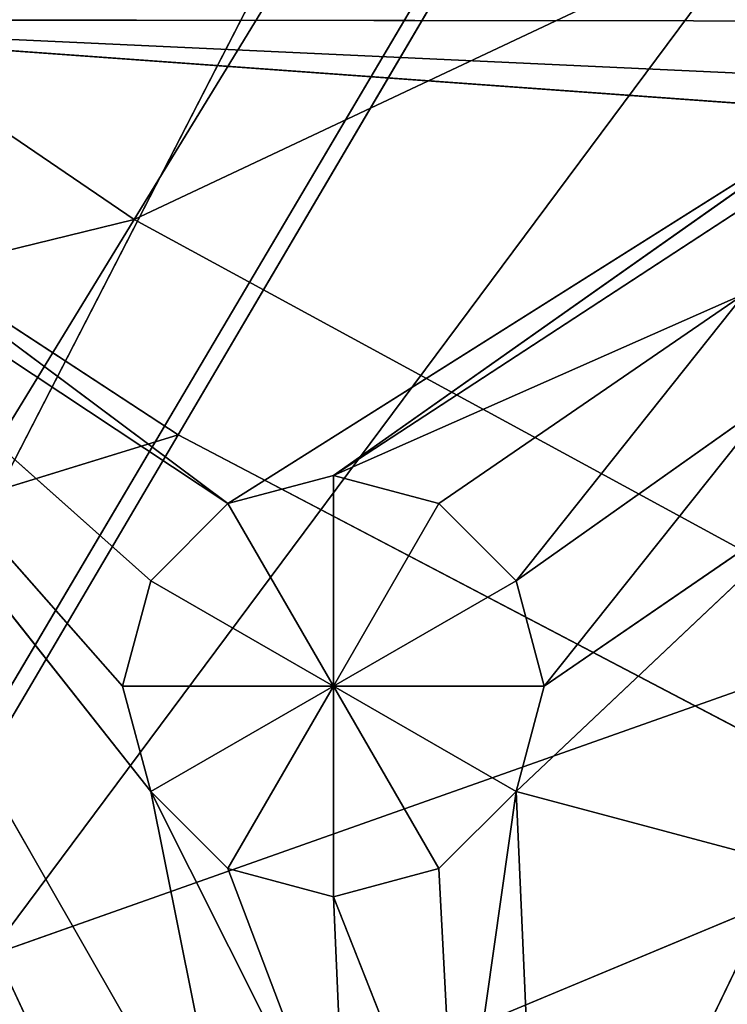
# Model space of a CAD drawing. Extents: x 0 to 49.9, y 0 to 49.9.
# Tile 103 of 190: x 17.7 to 18.8, y 12.1 to 13.6. Entities that reach past the tile are written whole.
import ezdxf

# ---------------------------------------------------------------- set-up
doc = ezdxf.new("R2010")
doc.units = 0
doc.header["$LTSCALE"] = 25.4
doc.layers.get('0').update_dxf_attribs({"color": 13, "linetype": 'CONTINUOUS'})

# ---------------------------------------------------------------- blocks, each defined once
blk = doc.blocks.new('REFLECTOR-LED-GU10-8348-83')
at = {"color": 7}
for p, q in [((16.4584, 52.433, 39.2564), (20.6542, 52.433, 31.0945)), ((16.4584, 52.433, 39.2564), (20.6542, 52.433, 31.0945)), ((16.4584, 52.433, 39.2564), (21.9811, 52.433, 31.8309)), ((16.4584, 52.433, 39.2564), (21.9811, 52.433, 31.8309)), ((17.8711, 51.3838, 37.4406), (17.827, 51.8838, 37.276)), ((17.827, 51.8838, 37.276), (17.8711, 51.8838, 37.4406)), ((17.8711, 51.3838, 37.4406), (17.827, 51.8838, 37.276)), ((17.827, 51.3838, 37.276), (17.827, 51.8838, 37.276)), ((17.827, 51.3838, 37.276), (17.827, 51.8838, 37.276)), ((17.827, 51.3838, 37.276), (17.8711, 51.8838, 37.1114)), ((17.8711, 51.8838, 37.1114), (17.827, 51.8838, 37.276)), ((17.827, 51.3838, 37.276), (17.8711, 51.8838, 37.1114)), ((17.827, 51.8838, 37.276), (17.8711, 51.8838, 37.4406)), ((17.827, 51.8838, 37.276), (18.1563, 51.8838, 37.276)), ((17.827, 51.8838, 37.276), (18.1563, 51.8838, 37.276)), ((17.8711, 51.8838, 37.1114), (17.827, 51.8838, 37.276)), ((17.9916, 51.3838, 37.5612), (17.8711, 51.8838, 37.4406)), ((17.8711, 51.8838, 37.4406), (17.9916, 51.8838, 37.5612)), ((17.9916, 51.3838, 37.5612), (17.8711, 51.8838, 37.4406)), ((17.8711, 51.3838, 37.4406), (17.8711, 51.8838, 37.4406)), ((17.8711, 51.3838, 37.4406), (17.8711, 51.8838, 37.4406)), ((17.8711, 51.3838, 37.1114), (17.8711, 51.8838, 37.1114)), ((17.8711, 51.3838, 37.1114), (17.8711, 51.8838, 37.1114)), ((17.8711, 51.3838, 37.1114), (17.9916, 51.8838, 36.9909)), ((17.9916, 51.8838, 36.9909), (17.8711, 51.8838, 37.1114)), ((17.8711, 51.3838, 37.1114), (17.9916, 51.8838, 36.9909)), ((17.9916, 51.8838, 36.9909), (17.8711, 51.8838, 37.1114)), ((18.1563, 51.8838, 37.276), (17.8711, 51.8838, 37.1114)), ((17.8711, 51.8838, 37.4406), (17.9916, 51.8838, 37.5612)), ((17.8711, 51.8838, 37.4406), (18.1563, 51.8838, 37.276)), ((17.8711, 51.8838, 37.4406), (18.1563, 51.8838, 37.276)), ((18.1563, 51.8838, 37.276), (17.8711, 51.8838, 37.1114)), ((18.1563, 51.3838, 37.6053), (17.9916, 51.8838, 37.5612)), ((17.9916, 51.8838, 37.5612), (18.1563, 51.8838, 37.6053)), ((18.1563, 51.3838, 37.6053), (17.9916, 51.8838, 37.5612)), ((17.9916, 51.3838, 37.5612), (17.9916, 51.8838, 37.5612)), ((17.9916, 51.3838, 37.5612), (17.9916, 51.8838, 37.5612)), ((17.9916, 51.3838, 36.9909), (17.9916, 51.8838, 36.9909)), ((17.9916, 51.3838, 36.9909), (17.9916, 51.8838, 36.9909)), ((17.9916, 51.3838, 36.9909), (18.1563, 51.8838, 36.9467)), ((18.1563, 51.8838, 36.9467), (17.9916, 51.8838, 36.9909)), ((17.9916, 51.3838, 36.9909), (18.1563, 51.8838, 36.9467)), ((17.9916, 51.8838, 36.9909), (18.1563, 51.8838, 37.276)), ((17.9916, 51.8838, 36.9909), (18.1563, 51.8838, 37.276)), ((18.1563, 51.8838, 36.9467), (17.9916, 51.8838, 36.9909)), ((18.1563, 51.8838, 37.276), (17.9916, 51.8838, 37.5612)), ((17.9916, 51.8838, 37.5612), (18.1563, 51.8838, 37.6053)), ((18.1563, 51.8838, 37.276), (17.9916, 51.8838, 37.5612)), ((18.1563, 51.8838, 36.9467), (18.1563, 51.3838, 36.9467)), ((18.1563, 51.3838, 36.9467), (18.3209, 51.8838, 36.9909)), ((18.3209, 51.8838, 36.9909), (18.1563, 51.8838, 36.9467)), ((18.1563, 51.3838, 36.9467), (18.3209, 51.8838, 36.9909)), ((18.3209, 51.3838, 37.5612), (18.1563, 51.8838, 37.6053)), ((18.1563, 51.8838, 37.6053), (18.3209, 51.8838, 37.5612)), ((18.3209, 51.3838, 37.5612), (18.1563, 51.8838, 37.6053)), ((18.1563, 51.3838, 37.6053), (18.1563, 51.8838, 37.6053)), ((18.1563, 51.3838, 37.6053), (18.1563, 51.8838, 37.6053)), ((18.1563, 51.8838, 36.9467), (18.1563, 51.3838, 36.9467)), ((18.1563, 51.8838, 36.9467), (18.1563, 51.8838, 37.276)), ((18.1563, 51.8838, 36.9467), (18.1563, 51.8838, 37.276)), ((18.3209, 51.8838, 36.9909), (18.1563, 51.8838, 36.9467)), ((18.3209, 51.8838, 36.9909), (18.1563, 51.8838, 37.276)), ((18.3209, 51.8838, 37.5612), (18.1563, 51.8838, 37.276)), ((18.1563, 51.8838, 37.276), (18.4414, 51.8838, 37.4406)), ((18.3209, 51.8838, 37.5612), (18.1563, 51.8838, 37.276)), ((18.1563, 51.8838, 37.6053), (18.3209, 51.8838, 37.5612)), ((18.1563, 51.8838, 37.6053), (18.1563, 51.8838, 37.276)), ((18.1563, 51.8838, 37.6053), (18.1563, 51.8838, 37.276)), ((18.4414, 51.8838, 37.1114), (18.1563, 51.8838, 37.276)), ((18.3209, 51.8838, 36.9909), (18.1563, 51.8838, 37.276)), ((18.4414, 51.8838, 37.1114), (18.1563, 51.8838, 37.276)), ((18.4855, 51.8838, 37.276), (18.1563, 51.8838, 37.276)), ((18.4855, 51.8838, 37.276), (18.1563, 51.8838, 37.276)), ((18.1563, 51.8838, 37.276), (18.4414, 51.8838, 37.4406)), ((18.3209, 51.3838, 36.9909), (18.3209, 51.8838, 36.9909)), ((18.3209, 51.3838, 36.9909), (18.3209, 51.8838, 36.9909)), ((18.3209, 51.3838, 36.9909), (18.4414, 51.8838, 37.1114)), ((18.4414, 51.8838, 37.1114), (18.3209, 51.8838, 36.9909)), ((18.3209, 51.3838, 36.9909), (18.4414, 51.8838, 37.1114)), ((18.4414, 51.3838, 37.4406), (18.3209, 51.8838, 37.5612)), ((18.3209, 51.8838, 37.5612), (18.4414, 51.8838, 37.4406)), ((18.4414, 51.3838, 37.4406), (18.3209, 51.8838, 37.5612)), ((18.3209, 51.3838, 37.5612), (18.3209, 51.8838, 37.5612)), ((18.3209, 51.3838, 37.5612), (18.3209, 51.8838, 37.5612)), ((18.3209, 51.8838, 37.5612), (18.4414, 51.8838, 37.4406)), ((18.4414, 51.8838, 37.1114), (18.3209, 51.8838, 36.9909)), ((18.4414, 51.3838, 37.1114), (18.4414, 51.8838, 37.1114)), ((18.4414, 51.3838, 37.1114), (18.4414, 51.8838, 37.1114)), ((18.4414, 51.3838, 37.1114), (18.4855, 51.8838, 37.276)), ((18.4855, 51.8838, 37.276), (18.4414, 51.8838, 37.1114)), ((18.4414, 51.3838, 37.1114), (18.4855, 51.8838, 37.276)), ((18.4855, 51.3838, 37.276), (18.4414, 51.8838, 37.4406)), ((18.4414, 51.8838, 37.4406), (18.4855, 51.8838, 37.276)), ((18.4855, 51.3838, 37.276), (18.4414, 51.8838, 37.4406)), ((18.4414, 51.3838, 37.4406), (18.4414, 51.8838, 37.4406)), ((18.4414, 51.3838, 37.4406), (18.4414, 51.8838, 37.4406)), ((18.4855, 51.8838, 37.276), (18.4414, 51.8838, 37.1114)), ((18.4414, 51.8838, 37.4406), (18.4855, 51.8838, 37.276)), ((18.4855, 51.3838, 37.276), (18.4855, 51.8838, 37.276)), ((18.4855, 51.3838, 37.276), (18.4855, 51.8838, 37.276)), ((16.979, 51.3838, 36.2345), (17.9916, 51.3838, 36.9909)), ((16.979, 51.3838, 36.2345), (17.9916, 51.3838, 36.9909)), ((16.979, 51.3838, 36.2345), (18.9629, 51.3838, 36.3778)), ((16.979, 51.3838, 36.2345), (18.9629, 51.3838, 36.3778)), ((16.979, 51.3838, 36.2345), (19.1275, 51.3838, 36.3337)), ((16.979, 51.3838, 36.2345), (19.1275, 51.3838, 36.3337)), ((16.979, 51.3838, 36.2345), (19.5875, 51.3838, 36.2374)), ((16.979, 51.3838, 36.2345), (19.5875, 51.3838, 36.2374)), ((17.8711, 51.3838, 37.1114), (16.9928, 51.3838, 36.3287)), ((16.9928, 51.3838, 36.3287), (17.9916, 51.3838, 36.9909)), ((16.9928, 51.3838, 36.3287), (17.9916, 51.3838, 36.9909)), ((17.8756, 51.3838, 38.2209), (16.9928, 51.3838, 36.3287)), ((16.9928, 51.3838, 36.3287), (18.0025, 51.3838, 38.094)), ((17.8756, 51.3838, 38.2209), (16.9928, 51.3838, 36.3287)), ((16.9928, 51.3838, 36.3287), (18.0025, 51.3838, 38.094)), ((16.9928, 51.3838, 36.3287), (17.8711, 51.3838, 37.4406)), ((16.9928, 51.3838, 36.3287), (17.8711, 51.3838, 37.4406)), ((16.9928, 51.3838, 36.3287), (17.827, 51.3838, 37.276)), ((16.9928, 51.3838, 36.3287), (17.827, 51.3838, 37.276)), ((17.8711, 51.3838, 37.1114), (16.9928, 51.3838, 36.3287)), ((17.827, 51.3838, 37.276), (17.8711, 51.3838, 37.4406)), ((17.8711, 51.3838, 37.1114), (17.827, 51.3838, 37.276)), ((17.827, 51.3838, 37.276), (17.8711, 51.3838, 37.4406)), ((17.8711, 51.3838, 37.1114), (17.827, 51.3838, 37.276)), ((17.9916, 51.3838, 36.9909), (17.8711, 51.3838, 37.1114)), ((18.0025, 51.3838, 38.094), (17.8711, 51.3838, 37.4406)), ((17.8711, 51.3838, 37.4406), (18.1757, 51.3838, 38.0476)), ((18.0025, 51.3838, 38.094), (17.8711, 51.3838, 37.4406)), ((17.8711, 51.3838, 37.4406), (17.9916, 51.3838, 37.5612)), ((17.8711, 51.3838, 37.4406), (18.1757, 51.3838, 38.0476)), ((17.8711, 51.3838, 37.4406), (17.9916, 51.3838, 37.5612)), ((17.9916, 51.3838, 36.9909), (17.8711, 51.3838, 37.1114)), ((17.9916, 51.3838, 37.5612), (18.1757, 51.3838, 38.0476)), ((17.9916, 51.3838, 37.5612), (18.1757, 51.3838, 38.0476)), ((17.9916, 51.3838, 37.5612), (18.1563, 51.3838, 37.6053)), ((18.1563, 51.3838, 36.9467), (17.9916, 51.3838, 36.9909)), ((17.9916, 51.3838, 36.9909), (18.9629, 51.3838, 36.3778)), ((17.9916, 51.3838, 36.9909), (18.9629, 51.3838, 36.3778)), ((17.9916, 51.3838, 37.5612), (18.1563, 51.3838, 37.6053)), ((18.1563, 51.3838, 36.9467), (17.9916, 51.3838, 36.9909)), ((18.8423, 51.3838, 36.4983), (18.1563, 51.3838, 36.9467)), ((18.1563, 51.3838, 36.9467), (18.9629, 51.3838, 36.3778)), ((18.8423, 51.3838, 36.4983), (18.1563, 51.3838, 36.9467)), ((18.7982, 51.3838, 36.6629), (18.1563, 51.3838, 36.9467)), ((18.1563, 51.3838, 37.6053), (18.1757, 51.3838, 38.0476)), ((18.1563, 51.3838, 37.6053), (18.1757, 51.3838, 38.0476)), ((18.1563, 51.3838, 37.6053), (18.349, 51.3838, 38.094)), ((18.1563, 51.3838, 37.6053), (18.349, 51.3838, 38.094)), ((18.1563, 51.3838, 37.6053), (18.3209, 51.3838, 37.5612)), ((18.1563, 51.3838, 36.9467), (18.9629, 51.3838, 36.3778)), ((18.3209, 51.3838, 36.9909), (18.1563, 51.3838, 36.9467)), ((18.7982, 51.3838, 36.6629), (18.1563, 51.3838, 36.9467)), ((18.3209, 51.3838, 36.9909), (18.1563, 51.3838, 36.9467)), ((18.1563, 51.3838, 37.6053), (18.3209, 51.3838, 37.5612)), ((18.3209, 51.3838, 37.5612), (18.349, 51.3838, 38.094)), ((18.3209, 51.3838, 37.5612), (18.349, 51.3838, 38.094)), ((18.3209, 51.3838, 37.5612), (18.4414, 51.3838, 37.4406)), ((18.4414, 51.3838, 37.1114), (18.3209, 51.3838, 36.9909)), ((18.3209, 51.3838, 36.9909), (18.7982, 51.3838, 36.6629)), ((18.3209, 51.3838, 36.9909), (18.7982, 51.3838, 36.6629)), ((18.4414, 51.3838, 37.1114), (18.3209, 51.3838, 36.9909)), ((18.3209, 51.3838, 37.5612), (18.4414, 51.3838, 37.4406)), ((18.349, 51.3838, 38.094), (18.4414, 51.3838, 37.4406)), ((18.349, 51.3838, 38.094), (18.4414, 51.3838, 37.4406)), ((18.4414, 51.3838, 37.4406), (18.4759, 51.3838, 38.2209)), ((18.4414, 51.3838, 37.4406), (18.4759, 51.3838, 38.2209)), ((18.4414, 51.3838, 37.4406), (19.5865, 51.3838, 37.7465)), ((18.4414, 51.3838, 37.4406), (19.5865, 51.3838, 37.7465)), ((18.4414, 51.3838, 37.4406), (18.9629, 51.3838, 36.9481)), ((18.4414, 51.3838, 37.4406), (18.9629, 51.3838, 36.9481)), ((18.4414, 51.3838, 37.4406), (18.4855, 51.3838, 37.276)), ((18.4855, 51.3838, 37.276), (18.4414, 51.3838, 37.1114)), ((18.4414, 51.3838, 37.1114), (18.8423, 51.3838, 36.8276)), ((18.4414, 51.3838, 37.1114), (18.8423, 51.3838, 36.8276)), ((18.4414, 51.3838, 37.1114), (18.7982, 51.3838, 36.6629)), ((18.4414, 51.3838, 37.1114), (18.7982, 51.3838, 36.6629)), ((18.4855, 51.3838, 37.276), (18.4414, 51.3838, 37.1114)), ((18.4414, 51.3838, 37.4406), (18.4855, 51.3838, 37.276)), ((18.4855, 51.3838, 37.276), (18.9629, 51.3838, 36.9481)), ((18.4855, 51.3838, 37.276), (18.9629, 51.3838, 36.9481)), ((18.4855, 51.3838, 37.276), (18.8423, 51.3838, 36.8276)), ((18.4855, 51.3838, 37.276), (18.8423, 51.3838, 36.8276)), ((24.9387, 39.5871, 24.9387), (15.3103, 39.5871, 41.2416)), ((24.9387, 39.5871, 24.9387), (15.3103, 39.5871, 41.2416)), ((15.3103, 38.5871, 41.2416), (24.9387, 38.5871, 24.9387)), ((15.3103, 38.5871, 41.2416), (24.9387, 38.5871, 24.9387))]:
    blk.add_line(p, q, dxfattribs=at)
at = {"color": 18}
for p, q in [((17.8451, 31.0358, 36.547), (15.7583, 32.7841, 37.0586)), ((17.8451, 31.0358, 36.547), (15.7583, 32.7841, 37.0586)), ((17.0107, 32.7841, 37.9124), (17.8451, 31.0358, 36.547)), ((19.0362, 31.0358, 37.1956), (17.0107, 32.7841, 37.9124)), ((19.0362, 31.0358, 37.1956), (17.0107, 32.7841, 37.9124)), ((17.0107, 32.7841, 37.9124), (17.8451, 31.0358, 36.547)), ((18.3418, 32.7841, 38.6374), (19.0362, 31.0358, 37.1956)), ((18.3418, 32.7841, 38.6374), (19.0362, 31.0358, 37.1956)), ((17.8451, 31.0358, 36.547), (16.7246, 31.0358, 35.783)), ((17.8451, 31.0358, 36.547), (16.7246, 31.0358, 35.783)), ((17.8451, 31.0358, 36.547), (18.7517, 29.425, 35.0633)), ((19.0362, 31.0358, 37.1956), (17.8451, 31.0358, 36.547)), ((19.0362, 31.0358, 37.1956), (17.8451, 31.0358, 36.547)), ((19.7906, 29.425, 35.6291), (17.8451, 31.0358, 36.547)), ((19.7906, 29.425, 35.6291), (17.8451, 31.0358, 36.547)), ((17.8451, 31.0358, 36.547), (18.7517, 29.425, 35.0633)), ((15.7837, 30.4637, 37.5396), (17.9137, 28.6601, 36.8833)), ((15.7837, 30.4637, 37.5396), (17.9137, 28.6601, 36.8833)), ((17.0426, 30.4637, 38.3643), (19.0993, 28.6601, 37.5056)), ((17.0426, 30.4637, 38.3643), (19.0993, 28.6601, 37.5056)), ((17.0426, 30.4637, 38.3643), (17.9137, 28.6601, 36.8833)), ((17.0426, 30.4637, 38.3643), (17.9137, 28.6601, 36.8833)), ((17.9137, 28.6601, 36.8833), (16.7936, 28.6601, 36.1495)), ((17.9137, 28.6601, 36.8833), (16.7936, 28.6601, 36.1495)), ((19.0993, 28.6601, 37.5056), (17.9137, 28.6601, 36.8833)), ((17.9137, 28.6601, 36.8833), (18.8552, 27, 35.2824)), ((17.9137, 28.6601, 36.8833), (18.8552, 27, 35.2824)), ((19.0993, 28.6601, 37.5056), (17.9137, 28.6601, 36.8833))]:
    blk.add_line(p, q, dxfattribs=at)
at = {"color": 7}
mesh = blk.add_polyface(dxfattribs=at)
corners = [(12.977, 52.433, 36.5072), (19.5028, 52.433, 30.106), (11.5418, 52.433, 34.8097)]
mesh.append_faces([[corners[k] for k in face] for face in [(0, 1, 2)]], dxfattribs={"color": 7})
mesh = blk.add_polyface(dxfattribs=at)
corners = [(12.977, 52.433, 36.5072), (20.6542, 52.433, 31.0945), (19.5028, 52.433, 30.106)]
mesh.append_faces([[corners[k] for k in face] for face in [(0, 1, 2)]], dxfattribs={"color": 7})
mesh = blk.add_polyface(dxfattribs=at)
corners = [(14.6257, 52.433, 37.9983), (20.6542, 52.433, 31.0945), (12.977, 52.433, 36.5072)]
mesh.append_faces([[corners[k] for k in face] for face in [(0, 1, 2)]], dxfattribs={"color": 7})
mesh = blk.add_polyface(dxfattribs=at)
corners = [(16.4584, 52.433, 39.2564), (20.6542, 52.433, 31.0945), (14.6257, 52.433, 37.9983)]
mesh.append_faces([[corners[k] for k in face] for face in [(0, 1, 2)]], dxfattribs={"color": 7})
mesh = blk.add_polyface(dxfattribs=at)
corners = [(16.4584, 52.433, 39.2564), (21.9811, 52.433, 31.8309), (20.6542, 52.433, 31.0945)]
mesh.append_faces([[corners[k] for k in face] for face in [(0, 1, 2)]], dxfattribs={"color": 7})
mesh = blk.add_polyface(dxfattribs=at)
corners = [(18.4424, 52.433, 40.259), (21.9811, 52.433, 31.8309), (16.4584, 52.433, 39.2564)]
mesh.append_faces([[corners[k] for k in face] for face in [(0, 1, 2)]], dxfattribs={"color": 7})
mesh = blk.add_polyface(dxfattribs=at)
corners = [(18.4424, 52.433, 40.259), (23.429, 52.433, 32.2852), (21.9811, 52.433, 31.8309)]
mesh.append_faces([[corners[k] for k in face] for face in [(0, 1, 2)]], dxfattribs={"color": 7})
mesh = blk.add_polyface(dxfattribs=at)
corners = [(20.5424, 52.433, 40.9882), (23.429, 52.433, 32.2852), (18.4424, 52.433, 40.259)]
mesh.append_faces([[corners[k] for k in face] for face in [(0, 1, 2)]], dxfattribs={"color": 7})
mesh = blk.add_polyface(dxfattribs=at)
corners = [(17.8711, 51.8838, 37.4406), (17.8711, 51.3838, 37.4406), (17.827, 51.8838, 37.276)]
mesh.append_faces([[corners[k] for k in face] for face in [(0, 1, 2)]], dxfattribs={"color": 7})
mesh = blk.add_polyface(dxfattribs=at)
corners = [(17.827, 51.8838, 37.276), (17.8711, 51.3838, 37.4406), (17.827, 51.3838, 37.276)]
mesh.append_faces([[corners[k] for k in face] for face in [(0, 1, 2)]], dxfattribs={"color": 7})
mesh = blk.add_polyface(dxfattribs=at)
corners = [(17.827, 51.8838, 37.276), (17.827, 51.3838, 37.276), (17.8711, 51.8838, 37.1114)]
mesh.append_faces([[corners[k] for k in face] for face in [(0, 1, 2)]], dxfattribs={"color": 7})
mesh = blk.add_polyface(dxfattribs=at)
corners = [(17.8711, 51.8838, 37.1114), (17.827, 51.3838, 37.276), (17.8711, 51.3838, 37.1114)]
mesh.append_faces([[corners[k] for k in face] for face in [(0, 1, 2)]], dxfattribs={"color": 7})
mesh = blk.add_polyface(dxfattribs=at)
corners = [(17.8711, 51.8838, 37.4406), (17.827, 51.8838, 37.276), (18.1563, 51.8838, 37.276)]
mesh.append_faces([[corners[k] for k in face] for face in [(0, 1, 2)]], dxfattribs={"color": 7})
mesh = blk.add_polyface(dxfattribs=at)
corners = [(17.827, 51.8838, 37.276), (17.8711, 51.8838, 37.1114), (18.1563, 51.8838, 37.276)]
mesh.append_faces([[corners[k] for k in face] for face in [(0, 1, 2)]], dxfattribs={"color": 7})
mesh = blk.add_polyface(dxfattribs=at)
corners = [(17.9916, 51.8838, 37.5612), (17.9916, 51.3838, 37.5612), (17.8711, 51.8838, 37.4406)]
mesh.append_faces([[corners[k] for k in face] for face in [(0, 1, 2)]], dxfattribs={"color": 7})
mesh = blk.add_polyface(dxfattribs=at)
corners = [(17.8711, 51.8838, 37.4406), (17.9916, 51.3838, 37.5612), (17.8711, 51.3838, 37.4406)]
mesh.append_faces([[corners[k] for k in face] for face in [(0, 1, 2)]], dxfattribs={"color": 7})
mesh = blk.add_polyface(dxfattribs=at)
corners = [(17.9916, 51.8838, 36.9909), (17.8711, 51.8838, 37.1114), (17.8711, 51.3838, 37.1114)]
mesh.append_faces([[corners[k] for k in face] for face in [(0, 1, 2)]], dxfattribs={"color": 7})
mesh = blk.add_polyface(dxfattribs=at)
corners = [(17.9916, 51.8838, 36.9909), (17.8711, 51.3838, 37.1114), (17.9916, 51.3838, 36.9909)]
mesh.append_faces([[corners[k] for k in face] for face in [(0, 1, 2)]], dxfattribs={"color": 7})
mesh = blk.add_polyface(dxfattribs=at)
corners = [(18.1563, 51.8838, 37.276), (17.8711, 51.8838, 37.1114), (17.9916, 51.8838, 36.9909)]
mesh.append_faces([[corners[k] for k in face] for face in [(0, 1, 2)]], dxfattribs={"color": 7})
mesh = blk.add_polyface(dxfattribs=at)
corners = [(17.9916, 51.8838, 37.5612), (17.8711, 51.8838, 37.4406), (18.1563, 51.8838, 37.276)]
mesh.append_faces([[corners[k] for k in face] for face in [(0, 1, 2)]], dxfattribs={"color": 7})
mesh = blk.add_polyface(dxfattribs=at)
corners = [(18.1563, 51.3838, 37.6053), (17.9916, 51.8838, 37.5612), (18.1563, 51.8838, 37.6053)]
mesh.append_faces([[corners[k] for k in face] for face in [(0, 1, 2)]], dxfattribs={"color": 7})
mesh = blk.add_polyface(dxfattribs=at)
corners = [(18.1563, 51.3838, 37.6053), (17.9916, 51.3838, 37.5612), (17.9916, 51.8838, 37.5612)]
mesh.append_faces([[corners[k] for k in face] for face in [(0, 1, 2)]], dxfattribs={"color": 7})
mesh = blk.add_polyface(dxfattribs=at)
corners = [(18.1563, 51.8838, 36.9467), (17.9916, 51.8838, 36.9909), (17.9916, 51.3838, 36.9909)]
mesh.append_faces([[corners[k] for k in face] for face in [(0, 1, 2)]], dxfattribs={"color": 7})
mesh = blk.add_polyface(dxfattribs=at)
corners = [(18.1563, 51.8838, 36.9467), (17.9916, 51.3838, 36.9909), (18.1563, 51.3838, 36.9467)]
mesh.append_faces([[corners[k] for k in face] for face in [(0, 1, 2)]], dxfattribs={"color": 7})
mesh = blk.add_polyface(dxfattribs=at)
corners = [(18.1563, 51.8838, 37.276), (17.9916, 51.8838, 36.9909), (18.1563, 51.8838, 36.9467)]
mesh.append_faces([[corners[k] for k in face] for face in [(0, 1, 2)]], dxfattribs={"color": 7})
mesh = blk.add_polyface(dxfattribs=at)
corners = [(18.1563, 51.8838, 37.6053), (17.9916, 51.8838, 37.5612), (18.1563, 51.8838, 37.276)]
mesh.append_faces([[corners[k] for k in face] for face in [(0, 1, 2)]], dxfattribs={"color": 7})
mesh = blk.add_polyface(dxfattribs=at)
corners = [(18.3209, 51.8838, 36.9909), (18.1563, 51.8838, 36.9467), (18.1563, 51.3838, 36.9467)]
mesh.append_faces([[corners[k] for k in face] for face in [(0, 1, 2)]], dxfattribs={"color": 7})
mesh = blk.add_polyface(dxfattribs=at)
corners = [(18.3209, 51.8838, 36.9909), (18.1563, 51.3838, 36.9467), (18.3209, 51.3838, 36.9909)]
mesh.append_faces([[corners[k] for k in face] for face in [(0, 1, 2)]], dxfattribs={"color": 7})
mesh = blk.add_polyface(dxfattribs=at)
corners = [(18.3209, 51.3838, 37.5612), (18.1563, 51.8838, 37.6053), (18.3209, 51.8838, 37.5612)]
mesh.append_faces([[corners[k] for k in face] for face in [(0, 1, 2)]], dxfattribs={"color": 7})
mesh = blk.add_polyface(dxfattribs=at)
corners = [(18.3209, 51.3838, 37.5612), (18.1563, 51.3838, 37.6053), (18.1563, 51.8838, 37.6053)]
mesh.append_faces([[corners[k] for k in face] for face in [(0, 1, 2)]], dxfattribs={"color": 7})
mesh = blk.add_polyface(dxfattribs=at)
corners = [(18.1563, 51.8838, 37.276), (18.1563, 51.8838, 36.9467), (18.3209, 51.8838, 36.9909)]
mesh.append_faces([[corners[k] for k in face] for face in [(0, 1, 2)]], dxfattribs={"color": 7})
mesh = blk.add_polyface(dxfattribs=at)
corners = [(18.3209, 51.8838, 37.5612), (18.1563, 51.8838, 37.276), (18.4414, 51.8838, 37.4406)]
mesh.append_faces([[corners[k] for k in face] for face in [(0, 1, 2)]], dxfattribs={"color": 7})
mesh = blk.add_polyface(dxfattribs=at)
corners = [(18.1563, 51.8838, 37.6053), (18.1563, 51.8838, 37.276), (18.3209, 51.8838, 37.5612)]
mesh.append_faces([[corners[k] for k in face] for face in [(0, 1, 2)]], dxfattribs={"color": 7})
mesh = blk.add_polyface(dxfattribs=at)
corners = [(18.1563, 51.8838, 37.276), (18.3209, 51.8838, 36.9909), (18.4414, 51.8838, 37.1114)]
mesh.append_faces([[corners[k] for k in face] for face in [(0, 1, 2)]], dxfattribs={"color": 7})
mesh = blk.add_polyface(dxfattribs=at)
corners = [(18.1563, 51.8838, 37.276), (18.4414, 51.8838, 37.1114), (18.4855, 51.8838, 37.276)]
mesh.append_faces([[corners[k] for k in face] for face in [(0, 1, 2)]], dxfattribs={"color": 7})
mesh = blk.add_polyface(dxfattribs=at)
corners = [(18.4414, 51.8838, 37.4406), (18.1563, 51.8838, 37.276), (18.4855, 51.8838, 37.276)]
mesh.append_faces([[corners[k] for k in face] for face in [(0, 1, 2)]], dxfattribs={"color": 7})
mesh = blk.add_polyface(dxfattribs=at)
corners = [(18.3209, 51.8838, 36.9909), (18.3209, 51.3838, 36.9909), (18.4414, 51.8838, 37.1114)]
mesh.append_faces([[corners[k] for k in face] for face in [(0, 1, 2)]], dxfattribs={"color": 7})
mesh = blk.add_polyface(dxfattribs=at)
corners = [(18.4414, 51.8838, 37.1114), (18.3209, 51.3838, 36.9909), (18.4414, 51.3838, 37.1114)]
mesh.append_faces([[corners[k] for k in face] for face in [(0, 1, 2)]], dxfattribs={"color": 7})
mesh = blk.add_polyface(dxfattribs=at)
corners = [(18.4414, 51.8838, 37.4406), (18.4414, 51.3838, 37.4406), (18.3209, 51.8838, 37.5612)]
mesh.append_faces([[corners[k] for k in face] for face in [(0, 1, 2)]], dxfattribs={"color": 7})
mesh = blk.add_polyface(dxfattribs=at)
corners = [(18.3209, 51.8838, 37.5612), (18.4414, 51.3838, 37.4406), (18.3209, 51.3838, 37.5612)]
mesh.append_faces([[corners[k] for k in face] for face in [(0, 1, 2)]], dxfattribs={"color": 7})
mesh = blk.add_polyface(dxfattribs=at)
corners = [(18.4414, 51.8838, 37.1114), (18.4414, 51.3838, 37.1114), (18.4855, 51.8838, 37.276)]
mesh.append_faces([[corners[k] for k in face] for face in [(0, 1, 2)]], dxfattribs={"color": 7})
mesh = blk.add_polyface(dxfattribs=at)
corners = [(18.4855, 51.8838, 37.276), (18.4414, 51.3838, 37.1114), (18.4855, 51.3838, 37.276)]
mesh.append_faces([[corners[k] for k in face] for face in [(0, 1, 2)]], dxfattribs={"color": 7})
mesh = blk.add_polyface(dxfattribs=at)
corners = [(18.4855, 51.8838, 37.276), (18.4855, 51.3838, 37.276), (18.4414, 51.8838, 37.4406)]
mesh.append_faces([[corners[k] for k in face] for face in [(0, 1, 2)]], dxfattribs={"color": 7})
mesh = blk.add_polyface(dxfattribs=at)
corners = [(18.4414, 51.8838, 37.4406), (18.4855, 51.3838, 37.276), (18.4414, 51.3838, 37.4406)]
mesh.append_faces([[corners[k] for k in face] for face in [(0, 1, 2)]], dxfattribs={"color": 7})
mesh = blk.add_polyface(dxfattribs=at)
corners = [(17.9916, 51.3838, 36.9909), (16.9928, 51.3838, 36.3287), (16.979, 51.3838, 36.2345)]
mesh.append_faces([[corners[k] for k in face] for face in [(0, 1, 2)]], dxfattribs={"color": 7})
mesh = blk.add_polyface(dxfattribs=at)
corners = [(17.9916, 51.3838, 36.9909), (16.979, 51.3838, 36.2345), (18.9629, 51.3838, 36.3778)]
mesh.append_faces([[corners[k] for k in face] for face in [(0, 1, 2)]], dxfattribs={"color": 7})
mesh = blk.add_polyface(dxfattribs=at)
corners = [(18.9629, 51.3838, 36.3778), (16.979, 51.3838, 36.2345), (19.1275, 51.3838, 36.3337)]
mesh.append_faces([[corners[k] for k in face] for face in [(0, 1, 2)]], dxfattribs={"color": 7})
mesh = blk.add_polyface(dxfattribs=at)
corners = [(19.1275, 51.3838, 36.3337), (16.979, 51.3838, 36.2345), (19.5875, 51.3838, 36.2374)]
mesh.append_faces([[corners[k] for k in face] for face in [(0, 1, 2)]], dxfattribs={"color": 7})
mesh = blk.add_polyface(dxfattribs=at)
corners = [(19.5875, 51.3838, 36.2374), (16.979, 51.3838, 36.2345), (17.7039, 51.3838, 36.1714)]
mesh.append_faces([[corners[k] for k in face] for face in [(0, 1, 2)]], dxfattribs={"color": 7})
mesh = blk.add_polyface(dxfattribs=at)
corners = [(17.8711, 51.3838, 37.1114), (16.9928, 51.3838, 36.3287), (17.9916, 51.3838, 36.9909)]
mesh.append_faces([[corners[k] for k in face] for face in [(0, 1, 2)]], dxfattribs={"color": 7})
mesh = blk.add_polyface(dxfattribs=at)
corners = [(17.8756, 51.3838, 38.2209), (16.9928, 51.3838, 36.3287), (18.0025, 51.3838, 38.094)]
mesh.append_faces([[corners[k] for k in face] for face in [(0, 1, 2)]], dxfattribs={"color": 7})
mesh = blk.add_polyface(dxfattribs=at)
corners = [(17.8292, 51.3838, 38.3942), (16.9928, 51.3838, 36.3287), (17.8756, 51.3838, 38.2209)]
mesh.append_faces([[corners[k] for k in face] for face in [(0, 1, 2)]], dxfattribs={"color": 7})
mesh = blk.add_polyface(dxfattribs=at)
corners = [(18.0111, 51.3838, 39.1065), (17.5118, 51.3838, 38.7573), (16.9928, 51.3838, 36.3287)]
mesh.append_faces([[corners[k] for k in face] for face in [(0, 1, 2)]], dxfattribs={"color": 7})
mesh = blk.add_polyface(dxfattribs=at)
corners = [(18.0111, 51.3838, 39.1065), (16.9928, 51.3838, 36.3287), (17.8756, 51.3838, 38.5675)]
mesh.append_faces([[corners[k] for k in face] for face in [(0, 1, 2)]], dxfattribs={"color": 7})
mesh = blk.add_polyface(dxfattribs=at)
corners = [(17.8756, 51.3838, 38.5675), (16.9928, 51.3838, 36.3287), (17.8292, 51.3838, 38.3942)]
mesh.append_faces([[corners[k] for k in face] for face in [(0, 1, 2)]], dxfattribs={"color": 7})
mesh = blk.add_polyface(dxfattribs=at)
corners = [(18.0025, 51.3838, 38.094), (16.9928, 51.3838, 36.3287), (17.8711, 51.3838, 37.4406)]
mesh.append_faces([[corners[k] for k in face] for face in [(0, 1, 2)]], dxfattribs={"color": 7})
mesh = blk.add_polyface(dxfattribs=at)
corners = [(17.8711, 51.3838, 37.4406), (16.9928, 51.3838, 36.3287), (17.827, 51.3838, 37.276)]
mesh.append_faces([[corners[k] for k in face] for face in [(0, 1, 2)]], dxfattribs={"color": 7})
mesh = blk.add_polyface(dxfattribs=at)
corners = [(17.827, 51.3838, 37.276), (16.9928, 51.3838, 36.3287), (17.8711, 51.3838, 37.1114)]
mesh.append_faces([[corners[k] for k in face] for face in [(0, 1, 2)]], dxfattribs={"color": 7})
mesh = blk.add_polyface(dxfattribs=at)
corners = [(19.5875, 51.3838, 36.2374), (17.7039, 51.3838, 36.1714), (17.8685, 51.3838, 36.1273)]
mesh.append_faces([[corners[k] for k in face] for face in [(0, 1, 2)]], dxfattribs={"color": 7})
mesh = blk.add_polyface(dxfattribs=at)
corners = [(19.5875, 51.3838, 36.2374), (17.8685, 51.3838, 36.1273), (18.9899, 51.3838, 35.7466)]
mesh.append_faces([[corners[k] for k in face] for face in [(0, 1, 2)]], dxfattribs={"color": 7})
mesh = blk.add_polyface(dxfattribs=at)
corners = [(18.0025, 51.3838, 38.094), (17.8711, 51.3838, 37.4406), (18.1757, 51.3838, 38.0476)]
mesh.append_faces([[corners[k] for k in face] for face in [(0, 1, 2)]], dxfattribs={"color": 7})
mesh = blk.add_polyface(dxfattribs=at)
corners = [(18.1757, 51.3838, 38.0476), (17.8711, 51.3838, 37.4406), (17.9916, 51.3838, 37.5612)]
mesh.append_faces([[corners[k] for k in face] for face in [(0, 1, 2)]], dxfattribs={"color": 7})
mesh = blk.add_polyface(dxfattribs=at)
corners = [(18.1757, 51.3838, 38.0476), (17.9916, 51.3838, 37.5612), (18.1563, 51.3838, 37.6053)]
mesh.append_faces([[corners[k] for k in face] for face in [(0, 1, 2)]], dxfattribs={"color": 7})
mesh = blk.add_polyface(dxfattribs=at)
corners = [(17.9916, 51.3838, 36.9909), (18.9629, 51.3838, 36.3778), (18.1563, 51.3838, 36.9467)]
mesh.append_faces([[corners[k] for k in face] for face in [(0, 1, 2)]], dxfattribs={"color": 7})
mesh = blk.add_polyface(dxfattribs=at)
corners = [(18.1563, 51.3838, 36.9467), (18.9629, 51.3838, 36.3778), (18.8423, 51.3838, 36.4983)]
mesh.append_faces([[corners[k] for k in face] for face in [(0, 1, 2)]], dxfattribs={"color": 7})
mesh = blk.add_polyface(dxfattribs=at)
corners = [(18.1563, 51.3838, 36.9467), (18.8423, 51.3838, 36.4983), (18.7982, 51.3838, 36.6629)]
mesh.append_faces([[corners[k] for k in face] for face in [(0, 1, 2)]], dxfattribs={"color": 7})
mesh = blk.add_polyface(dxfattribs=at)
corners = [(18.349, 51.3838, 38.094), (18.1757, 51.3838, 38.0476), (18.1563, 51.3838, 37.6053)]
mesh.append_faces([[corners[k] for k in face] for face in [(0, 1, 2)]], dxfattribs={"color": 7})
mesh = blk.add_polyface(dxfattribs=at)
corners = [(18.349, 51.3838, 38.094), (18.1563, 51.3838, 37.6053), (18.3209, 51.3838, 37.5612)]
mesh.append_faces([[corners[k] for k in face] for face in [(0, 1, 2)]], dxfattribs={"color": 7})
mesh = blk.add_polyface(dxfattribs=at)
corners = [(18.3209, 51.3838, 36.9909), (18.1563, 51.3838, 36.9467), (18.7982, 51.3838, 36.6629)]
mesh.append_faces([[corners[k] for k in face] for face in [(0, 1, 2)]], dxfattribs={"color": 7})
mesh = blk.add_polyface(dxfattribs=at)
corners = [(18.349, 51.3838, 38.094), (18.3209, 51.3838, 37.5612), (18.4414, 51.3838, 37.4406)]
mesh.append_faces([[corners[k] for k in face] for face in [(0, 1, 2)]], dxfattribs={"color": 7})
mesh = blk.add_polyface(dxfattribs=at)
corners = [(18.4414, 51.3838, 37.1114), (18.3209, 51.3838, 36.9909), (18.7982, 51.3838, 36.6629)]
mesh.append_faces([[corners[k] for k in face] for face in [(0, 1, 2)]], dxfattribs={"color": 7})
mesh = blk.add_polyface(dxfattribs=at)
corners = [(18.4759, 51.3838, 38.2209), (18.349, 51.3838, 38.094), (18.4414, 51.3838, 37.4406)]
mesh.append_faces([[corners[k] for k in face] for face in [(0, 1, 2)]], dxfattribs={"color": 7})
mesh = blk.add_polyface(dxfattribs=at)
corners = [(18.4759, 51.3838, 38.2209), (18.4414, 51.3838, 37.4406), (19.5865, 51.3838, 37.7465)]
mesh.append_faces([[corners[k] for k in face] for face in [(0, 1, 2)]], dxfattribs={"color": 7})
mesh = blk.add_polyface(dxfattribs=at)
corners = [(19.5865, 51.3838, 37.7465), (18.4414, 51.3838, 37.4406), (18.9629, 51.3838, 36.9481)]
mesh.append_faces([[corners[k] for k in face] for face in [(0, 1, 2)]], dxfattribs={"color": 7})
mesh = blk.add_polyface(dxfattribs=at)
corners = [(18.4414, 51.3838, 37.4406), (18.4855, 51.3838, 37.276), (18.9629, 51.3838, 36.9481)]
mesh.append_faces([[corners[k] for k in face] for face in [(0, 1, 2)]], dxfattribs={"color": 7})
mesh = blk.add_polyface(dxfattribs=at)
corners = [(18.4855, 51.3838, 37.276), (18.4414, 51.3838, 37.1114), (18.8423, 51.3838, 36.8276)]
mesh.append_faces([[corners[k] for k in face] for face in [(0, 1, 2)]], dxfattribs={"color": 7})
mesh = blk.add_polyface(dxfattribs=at)
corners = [(18.4414, 51.3838, 37.1114), (18.7982, 51.3838, 36.6629), (18.8423, 51.3838, 36.8276)]
mesh.append_faces([[corners[k] for k in face] for face in [(0, 1, 2)]], dxfattribs={"color": 7})
mesh = blk.add_polyface(dxfattribs=at)
corners = [(18.4759, 51.3838, 38.2209), (19.5865, 51.3838, 37.7465), (19.4709, 51.3838, 37.8642)]
mesh.append_faces([[corners[k] for k in face] for face in [(0, 1, 2)]], dxfattribs={"color": 7})
mesh = blk.add_polyface(dxfattribs=at)
corners = [(18.4855, 51.3838, 37.276), (18.8423, 51.3838, 36.8276), (18.9629, 51.3838, 36.9481)]
mesh.append_faces([[corners[k] for k in face] for face in [(0, 1, 2)]], dxfattribs={"color": 7})
mesh = blk.add_polyface(dxfattribs=at)
corners = [(10.2361, 39.5871, 36.8688), (24.9387, 39.5871, 24.9387), (8.9283, 39.5871, 35.0461)]
mesh.append_faces([[corners[k] for k in face] for face in [(0, 1, 2)]], dxfattribs={"color": 7})
mesh = blk.add_polyface(dxfattribs=at)
corners = [(11.7503, 39.5871, 38.5239), (24.9387, 39.5871, 24.9387), (10.2361, 39.5871, 36.8688)]
mesh.append_faces([[corners[k] for k in face] for face in [(0, 1, 2)]], dxfattribs={"color": 7})
mesh = blk.add_polyface(dxfattribs=at)
corners = [(13.4497, 39.5871, 39.9884), (24.9387, 39.5871, 24.9387), (11.7503, 39.5871, 38.5239)]
mesh.append_faces([[corners[k] for k in face] for face in [(0, 1, 2)]], dxfattribs={"color": 7})
mesh = blk.add_polyface(dxfattribs=at)
corners = [(15.3103, 39.5871, 41.2416), (24.9387, 39.5871, 24.9387), (13.4497, 39.5871, 39.9884)]
mesh.append_faces([[corners[k] for k in face] for face in [(0, 1, 2)]], dxfattribs={"color": 7})
mesh = blk.add_polyface(dxfattribs=at)
corners = [(17.3061, 39.5871, 42.266), (24.9387, 39.5871, 24.9387), (15.3103, 39.5871, 41.2416)]
mesh.append_faces([[corners[k] for k in face] for face in [(0, 1, 2)]], dxfattribs={"color": 7})
mesh = blk.add_polyface(dxfattribs=at)
corners = [(19.409, 39.5871, 43.0471), (24.9387, 39.5871, 24.9387), (17.3061, 39.5871, 42.266)]
mesh.append_faces([[corners[k] for k in face] for face in [(0, 1, 2)]], dxfattribs={"color": 7})
mesh = blk.add_polyface(dxfattribs=at)
corners = [(10.2361, 38.5871, 36.8688), (8.9283, 38.5871, 35.0461), (24.9387, 38.5871, 24.9387)]
mesh.append_faces([[corners[k] for k in face] for face in [(0, 1, 2)]], dxfattribs={"color": 7})
mesh = blk.add_polyface(dxfattribs=at)
corners = [(11.7503, 38.5871, 38.5239), (10.2361, 38.5871, 36.8688), (24.9387, 38.5871, 24.9387)]
mesh.append_faces([[corners[k] for k in face] for face in [(0, 1, 2)]], dxfattribs={"color": 7})
mesh = blk.add_polyface(dxfattribs=at)
corners = [(13.4497, 38.5871, 39.9884), (11.7503, 38.5871, 38.5239), (24.9387, 38.5871, 24.9387)]
mesh.append_faces([[corners[k] for k in face] for face in [(0, 1, 2)]], dxfattribs={"color": 7})
mesh = blk.add_polyface(dxfattribs=at)
corners = [(15.3103, 38.5871, 41.2416), (13.4497, 38.5871, 39.9884), (24.9387, 38.5871, 24.9387)]
mesh.append_faces([[corners[k] for k in face] for face in [(0, 1, 2)]], dxfattribs={"color": 7})
mesh = blk.add_polyface(dxfattribs=at)
corners = [(17.3061, 38.5871, 42.266), (15.3103, 38.5871, 41.2416), (24.9387, 38.5871, 24.9387)]
mesh.append_faces([[corners[k] for k in face] for face in [(0, 1, 2)]], dxfattribs={"color": 7})
mesh = blk.add_polyface(dxfattribs=at)
corners = [(19.409, 38.5871, 43.0471), (17.3061, 38.5871, 42.266), (24.9387, 38.5871, 24.9387)]
mesh.append_faces([[corners[k] for k in face] for face in [(0, 1, 2)]], dxfattribs={"color": 7})
mesh = blk.add_polyface(dxfattribs=at)
corners = [(17.0107, 32.7841, 37.9124), (17.8451, 31.0358, 36.547), (15.7583, 32.7841, 37.0586)]
mesh.append_faces([[corners[k] for k in face] for face in [(0, 1, 2)]], dxfattribs={"color": 7})
mesh = blk.add_polyface(dxfattribs=at)
corners = [(15.7583, 32.7841, 37.0586), (17.8451, 31.0358, 36.547), (16.7246, 31.0358, 35.783)]
mesh.append_faces([[corners[k] for k in face] for face in [(0, 1, 2)]], dxfattribs={"color": 7})
mesh = blk.add_polyface(dxfattribs=at)
corners = [(18.3418, 32.7841, 38.6374), (19.0362, 31.0358, 37.1956), (17.0107, 32.7841, 37.9124)]
mesh.append_faces([[corners[k] for k in face] for face in [(0, 1, 2)]], dxfattribs={"color": 7})
mesh = blk.add_polyface(dxfattribs=at)
corners = [(17.0107, 32.7841, 37.9124), (19.0362, 31.0358, 37.1956), (17.8451, 31.0358, 36.547)]
mesh.append_faces([[corners[k] for k in face] for face in [(0, 1, 2)]], dxfattribs={"color": 7})
mesh = blk.add_polyface(dxfattribs=at)
corners = [(20.2859, 31.0358, 37.7224), (18.3418, 32.7841, 38.6374), (19.7386, 32.7841, 39.2261)]
mesh.append_faces([[corners[k] for k in face] for face in [(0, 1, 2)]], dxfattribs={"color": 7})
mesh = blk.add_polyface(dxfattribs=at)
corners = [(20.2859, 31.0358, 37.7224), (19.0362, 31.0358, 37.1956), (18.3418, 32.7841, 38.6374)]
mesh.append_faces([[corners[k] for k in face] for face in [(0, 1, 2)]], dxfattribs={"color": 7})
mesh = blk.add_polyface(dxfattribs=at)
corners = [(17.8451, 31.0358, 36.547), (18.7517, 29.425, 35.0633), (16.7246, 31.0358, 35.783)]
mesh.append_faces([[corners[k] for k in face] for face in [(0, 1, 2)]], dxfattribs={"color": 7})
mesh = blk.add_polyface(dxfattribs=at)
corners = [(19.0362, 31.0358, 37.1956), (19.7906, 29.425, 35.6291), (17.8451, 31.0358, 36.547)]
mesh.append_faces([[corners[k] for k in face] for face in [(0, 1, 2)]], dxfattribs={"color": 7})
mesh = blk.add_polyface(dxfattribs=at)
corners = [(17.8451, 31.0358, 36.547), (19.7906, 29.425, 35.6291), (18.7517, 29.425, 35.0633)]
mesh.append_faces([[corners[k] for k in face] for face in [(0, 1, 2)]], dxfattribs={"color": 7})
mesh = blk.add_polyface(dxfattribs=at)
corners = [(17.0426, 30.4637, 38.3643), (15.7837, 30.4637, 37.5396), (17.9137, 28.6601, 36.8833)]
mesh.append_faces([[corners[k] for k in face] for face in [(0, 1, 2)]], dxfattribs={"color": 7})
mesh = blk.add_polyface(dxfattribs=at)
corners = [(15.7837, 30.4637, 37.5396), (16.7936, 28.6601, 36.1495), (17.9137, 28.6601, 36.8833)]
mesh.append_faces([[corners[k] for k in face] for face in [(0, 1, 2)]], dxfattribs={"color": 7})
mesh = blk.add_polyface(dxfattribs=at)
corners = [(18.3752, 30.4637, 39.0638), (17.0426, 30.4637, 38.3643), (19.0993, 28.6601, 37.5056)]
mesh.append_faces([[corners[k] for k in face] for face in [(0, 1, 2)]], dxfattribs={"color": 7})
mesh = blk.add_polyface(dxfattribs=at)
corners = [(17.0426, 30.4637, 38.3643), (17.9137, 28.6601, 36.8833), (19.0993, 28.6601, 37.5056)]
mesh.append_faces([[corners[k] for k in face] for face in [(0, 1, 2)]], dxfattribs={"color": 7})
mesh = blk.add_polyface(dxfattribs=at)
corners = [(18.3752, 30.4637, 39.0638), (19.0993, 28.6601, 37.5056), (20.3394, 28.6601, 38.0105)]
mesh.append_faces([[corners[k] for k in face] for face in [(0, 1, 2)]], dxfattribs={"color": 7})
mesh = blk.add_polyface(dxfattribs=at)
corners = [(17.9137, 28.6601, 36.8833), (16.7936, 28.6601, 36.1495), (18.8552, 27, 35.2824)]
mesh.append_faces([[corners[k] for k in face] for face in [(0, 1, 2)]], dxfattribs={"color": 7})
mesh = blk.add_polyface(dxfattribs=at)
corners = [(19.0993, 28.6601, 37.5056), (17.9137, 28.6601, 36.8833), (18.8552, 27, 35.2824)]
mesh.append_faces([[corners[k] for k in face] for face in [(0, 1, 2)]], dxfattribs={"color": 7})

msp = doc.modelspace()

# ---------------------------------------------------------------- block references
at = {"color": 0, "extrusion": (0, -1, 1.55431e-15)}
msp.add_blockref('REFLECTOR-LED-GU10-8348-83', (0, 0, -49.8775), dxfattribs=at)

doc.saveas('drawing.dxf')
